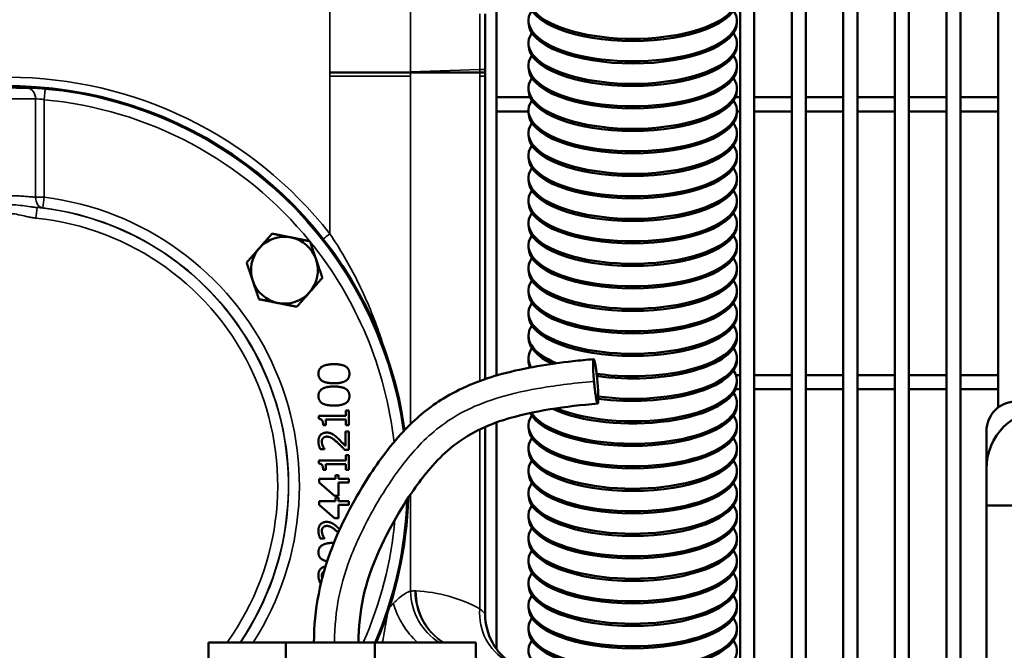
# Model space of a CAD drawing. Header units: inches. Extents: x 1 to 237, y 4 to 150.
# Tile 58 of 209: x 73.2 to 81.47, y 113.44 to 118.74. Entities that reach past the tile are written whole.
import ezdxf

# ---------------------------------------------------------------- set-up
doc = ezdxf.new("R2010")
doc.units = ezdxf.units.IN
doc.header["$LTSCALE"] = 7
doc.header["$MEASUREMENT"] = 0
for name, color, linetype, lineweight in [('Dimension (ANSI)', 7, 'Continuous', 25), ('Visible (ANSI)', 7, 'Continuous', 50), ('Visible Narrow (ANSI)', 7, 'Continuous', 35)]:
    doc.layers.add(name, color=color, linetype=linetype, lineweight=lineweight)
doc.styles.add('Dimension Text', font='tahoma.ttf')
doc.dimstyles.new('Dual Dimension', dxfattribs={"dimscale": 7, "dimtxt": 0.12, "dimasz": 0.098425, "dimexe": 0.125, "dimexo": 0.0625, "dimgap": 0.031496, "dimtad": 0, "dimtih": 1, "dimtoh": 1, "dimrnd": 1e-08, "dimzin": 4, "dimdsep": 46, "dimtxsty": 'Dimension Text', "dimcen": 0.09, "dimdle": 0.393701, "dimclrd": 256, "dimclre": 256, "dimclrt": 256, "dimadec": 0, "dimazin": 1, "dimtfac": 1, "dimtofl": 0, "dimtmove": 0, "dimatfit": 3, "dimfxl": 1, "dimtolj": 1, "dimtzin": 4, "dimlwd": -1, "dimlwe": -1, "dimarcsym": 0})

# ---------------------------------------------------------------- blocks, each defined once
blk = doc.blocks.new('*D10')
at = {"layer": 'Defpoints', "color": 0, "transparency": 16777216}
for p in [(19.813, 137.6545), (19.813, 124.9773), (98.3148, 114.6545)]:
    blk.add_point(p, dxfattribs=at)
at = {"layer": 'Dimension (ANSI)', "transparency": 16777216}
for p, q in [((19.813, 125.4148), (19.813, 138.5295)), ((98.3148, 115.092), (98.3148, 138.5295)), ((20.502, 137.6545), (54.8733, 137.6545)), ((97.6258, 137.6545), (63.2545, 137.6545))]:
    blk.add_line(p, q, dxfattribs=at)
for points in [[(20.502, 137.7693), (20.502, 137.5396), (19.813, 137.6545)], [(97.6258, 137.7693), (97.6258, 137.5396), (98.3148, 137.6545)]]:
    blk.add_solid(points, dxfattribs=at)
at = {"layer": 'Dimension (ANSI)', "transparency": 16777216, "insert": (59.0639, 137.6545), "char_height": 0.84, "attachment_point": 5, "style": 'Dimension Text'}
blk.add_mtext('\\A1;{\\H3.0x;(}\\S78.50^ 1993.9 mm;{\\H3.0x;)}', dxfattribs=at)

msp = doc.modelspace()

# ---------------------------------------------------------------- linework, layer by layer
at = {"layer": 'Visible (ANSI)'}
for p, q in [((77.1997, 125.0363), (77.1997, 115.7473)), ((79.2469, 125.0363), (79.2469, 109.1545)), ((79.365, 125.0363), (79.365, 109.1545)), ((79.68, 125.0363), (79.68, 109.1545)), ((79.7981, 125.0363), (79.7981, 109.1545)), ((80.1131, 109.1545), (80.1131, 125.0363)), ((80.2312, 109.1545), (80.2312, 125.0363)), ((80.5461, 109.1545), (80.5461, 125.0363)), ((80.6643, 109.1545), (80.6643, 125.0363)), ((80.9792, 109.1545), (80.9792, 125.0363)), ((81.0973, 109.1545), (81.0973, 125.0363)), ((81.4123, 115.4775), (81.4123, 125.0363)), ((77.1052, 118.3203), (77.1052, 118.7865)), ((77.4695, 118.7298), (77.4695, 118.7114)), ((79.2195, 118.7298), (79.2195, 118.7114)), ((77.4695, 118.5407), (77.4695, 118.5223)), ((79.2195, 118.5407), (79.2195, 118.5223)), ((77.4695, 118.3517), (77.4695, 118.3333)), ((79.2195, 118.3517), (79.2195, 118.3333)), ((76.3333, 118.2945), (75.8013, 118.2945)), ((76.4799, 118.2945), (76.3333, 118.2945)), ((76.5428, 118.2945), (76.4799, 118.2945)), ((76.5428, 118.2945), (77.06, 118.2945)), ((77.1052, 118.2945), (77.06, 118.2945)), ((77.1052, 118.2635), (77.1052, 118.2945)), ((77.1052, 118.2635), (77.1052, 115.7173)), ((77.4695, 118.1626), (77.4695, 118.1442)), ((79.2195, 118.1626), (79.2195, 118.1442)), ((77.1997, 118.0856), (77.4825, 118.0856)), ((79.2065, 118.0856), (79.2469, 118.0856)), ((79.365, 118.0856), (79.68, 118.0856)), ((79.7981, 118.0856), (80.1131, 118.0856)), ((80.2312, 118.0856), (80.5461, 118.0856)), ((80.6643, 118.0856), (80.9792, 118.0856)), ((81.0973, 118.0856), (81.4123, 118.0856)), ((77.1997, 117.9674), (77.4695, 117.9674)), ((77.4695, 117.9736), (77.4695, 117.9552)), ((79.2195, 117.9736), (79.2195, 117.9552)), ((79.2195, 117.9674), (79.2469, 117.9674)), ((79.365, 117.9674), (79.68, 117.9674)), ((79.7981, 117.9674), (80.1131, 117.9674)), ((80.2312, 117.9674), (80.5461, 117.9674)), ((80.6643, 117.9674), (80.9792, 117.9674)), ((81.0973, 117.9674), (81.4123, 117.9674)), ((77.4695, 117.7846), (77.4695, 117.7661)), ((79.2195, 117.7846), (79.2195, 117.7661)), ((77.4695, 117.5955), (77.4695, 117.5771)), ((79.2195, 117.5955), (79.2195, 117.5771)), ((77.4695, 117.4065), (77.4695, 117.3881)), ((79.2195, 117.4065), (79.2195, 117.3881)), ((77.4695, 117.2174), (77.4695, 117.199)), ((79.2195, 117.2174), (79.2195, 117.199)), ((77.4695, 117.0284), (77.4695, 117.01)), ((79.2195, 117.0284), (79.2195, 117.01)), ((77.4695, 116.8393), (77.4695, 116.8209)), ((79.2195, 116.8393), (79.2195, 116.8209)), ((77.4695, 116.6503), (77.4695, 116.6319)), ((79.2195, 116.6503), (79.2195, 116.6319)), ((77.4695, 116.4613), (77.4695, 116.4428)), ((79.2195, 116.4613), (79.2195, 116.4428)), ((77.4695, 116.2722), (77.4695, 116.2538)), ((79.2195, 116.2722), (79.2195, 116.2538)), ((77.4695, 116.0832), (77.4695, 116.0648)), ((79.2195, 116.0832), (79.2195, 116.0648)), ((77.4695, 115.8941), (77.4695, 115.8757)), ((79.2195, 115.8941), (79.2195, 115.8757)), ((77.1997, 115.7509), (77.212, 115.7509)), ((79.2116, 115.7509), (79.2469, 115.7509)), ((79.2195, 115.7051), (79.2195, 115.6867)), ((79.365, 115.7509), (79.68, 115.7509)), ((79.7981, 115.7509), (80.1131, 115.7509)), ((80.2312, 115.7509), (80.5461, 115.7509)), ((80.6643, 115.7509), (80.9792, 115.7509)), ((81.0973, 115.7509), (81.4123, 115.7509)), ((79.2086, 115.6328), (79.2469, 115.6328)), ((79.365, 115.6328), (79.68, 115.6328)), ((79.7981, 115.6328), (80.1131, 115.6328)), ((80.2312, 115.6328), (80.5461, 115.6328)), ((80.6643, 115.6328), (80.9792, 115.6328)), ((81.0973, 115.6328), (81.4123, 115.6328)), ((79.2195, 115.516), (79.2195, 115.4976)), ((75.9349, 115.4535), (75.9349, 115.4091)), ((75.9605, 115.4535), (75.9349, 115.4535)), ((75.9605, 115.3315), (75.9605, 115.4535)), ((75.7097, 115.4091), (75.7097, 115.3832)), ((75.9349, 115.4091), (75.7097, 115.4091)), ((75.7674, 115.3769), (75.9349, 115.3769)), ((75.7674, 115.3315), (75.7674, 115.3769)), ((75.9349, 115.3769), (75.9349, 115.3315)), ((77.1997, 115.3532), (77.1997, 113.4511)), ((75.7445, 115.3315), (75.7674, 115.3315)), ((75.9315, 115.2785), (75.9315, 115.1557)), ((75.9605, 115.2785), (75.9315, 115.2785)), ((75.9349, 115.3315), (75.9605, 115.3315)), ((75.9605, 115.1243), (75.9605, 115.2785)), ((77.1052, 115.3159), (77.1052, 113.7434)), ((77.4695, 115.327), (77.4695, 115.3086)), ((79.2195, 115.327), (79.2195, 115.3086)), ((81.3148, 114.9645), (81.3148, 115.2795)), ((75.7202, 115.1296), (75.7558, 115.1296)), ((75.7558, 115.1296), (75.7558, 115.1314)), ((75.925, 115.1243), (75.9605, 115.1243)), ((77.4695, 115.138), (77.4695, 115.1195)), ((79.2195, 115.138), (79.2195, 115.1195)), ((75.7097, 115.0339), (75.7097, 115.008)), ((75.9349, 115.0339), (75.7097, 115.0339)), ((75.9349, 115.0783), (75.9349, 115.0339)), ((75.9605, 115.0783), (75.9349, 115.0783)), ((75.9605, 114.9563), (75.9605, 115.0783)), ((75.7445, 114.9563), (75.7674, 114.9563)), ((75.7674, 115.0017), (75.9349, 115.0017)), ((75.7674, 114.9563), (75.7674, 115.0017)), ((75.9349, 115.0017), (75.9349, 114.9563)), ((75.9349, 114.9563), (75.9605, 114.9563)), ((77.4695, 114.9489), (77.4695, 114.9305)), ((79.2195, 114.9489), (79.2195, 114.9305)), ((81.3148, 114.6545), (81.3148, 114.9645)), ((75.7105, 114.8802), (75.7105, 114.8494)), ((75.8476, 114.8802), (75.7105, 114.8802)), ((75.7105, 114.8494), (75.8393, 114.7375)), ((75.8476, 114.9099), (75.8476, 114.8802)), ((75.8746, 114.9099), (75.8476, 114.9099)), ((75.8746, 114.8802), (75.8746, 114.9099)), ((75.9605, 114.8802), (75.8746, 114.8802)), ((75.8746, 114.848), (75.9605, 114.848)), ((75.8746, 114.7375), (75.8746, 114.848)), ((75.9605, 114.848), (75.9605, 114.8802)), ((75.7105, 114.6926), (75.7105, 114.6618)), ((75.8476, 114.6926), (75.7105, 114.6926)), ((75.8393, 114.7375), (75.8746, 114.7375)), ((75.8476, 114.7223), (75.8476, 114.6926)), ((75.8746, 114.7223), (75.8476, 114.7223)), ((75.8746, 114.6926), (75.8746, 114.7223)), ((75.9605, 114.6926), (75.8746, 114.6926)), ((75.9605, 114.6603), (75.9605, 114.6926)), ((77.4695, 114.7599), (77.4695, 114.7415)), ((79.2195, 114.7599), (79.2195, 114.7415)), ((75.7105, 114.6618), (75.8393, 114.5499)), ((75.8746, 114.6603), (75.9605, 114.6603)), ((75.8746, 114.5499), (75.8746, 114.6603)), ((98.3148, 114.6545), (81.3148, 114.6545)), ((81.3148, 114.6545), (81.3148, 98.6545)), ((75.8393, 114.5499), (75.8746, 114.5499)), ((77.4695, 114.5708), (77.4695, 114.5524)), ((79.2195, 114.5708), (79.2195, 114.5524)), ((75.7202, 114.3791), (75.7558, 114.3791)), ((75.7558, 114.3791), (75.7558, 114.381)), ((77.4695, 114.3818), (77.4695, 114.3634)), ((79.2195, 114.3818), (79.2195, 114.3634)), ((77.4695, 114.1927), (77.4695, 114.1743)), ((79.2195, 114.1927), (79.2195, 114.1743)), ((75.7202, 114.0039), (75.7252, 114.0039)), ((77.4695, 114.0037), (77.4695, 113.9853)), ((79.2195, 114.0037), (79.2195, 113.9853)), ((76.7666, 113.9021), (76.7666, 113.9021)), ((77.4695, 113.8147), (77.4695, 113.7963)), ((79.2195, 113.8147), (79.2195, 113.7963)), ((77.0816, 113.7677), (77.0816, 113.7676)), ((77.4695, 113.6256), (77.4695, 113.6072)), ((79.2195, 113.6256), (79.2195, 113.6072)), ((76.6485, 113.5974), (76.6485, 113.5974)), ((76.6485, 113.592), (76.6485, 113.592)), ((74.7823, 113.2545), (74.7823, 113.5045)), ((74.7823, 113.5045), (75.4324, 113.5045)), ((75.4324, 113.5045), (75.4324, 113.2725)), ((75.4324, 113.5045), (76.1802, 113.5045)), ((76.1802, 113.5045), (76.1802, 113.2725)), ((76.1802, 113.5045), (77.0259, 113.5045)), ((77.0259, 113.2545), (77.0259, 113.5045))]:
    msp.add_line(p, q, dxfattribs=at)
for centre, radius, start, end in [((76.9852, 118.3203), 0.12, 347.54406, 0), ((73.1052, 114.8235), 3.3558, 7.9595, 301.43166), ((75.4202, 116.6325), 0.281, 78.66538, 138.66538), ((75.4202, 116.6325), 0.281, 18.66538, 78.66538), ((75.4202, 116.6325), 0.281, 138.66538, 198.66538), ((75.4202, 116.6325), 0.281, 318.66538, 18.66538), ((75.4202, 116.6325), 0.281, 198.66538, 258.66538), ((75.4202, 116.6325), 0.281, 258.66538, 318.66538), ((81.5648, 115.2795), 0.25, 90, 180), ((81.8148, 114.9645), 0.5, 90, 180), ((73.1052, 114.8235), 3.3558, 336.85572, 358.21611), ((77.6052, 113.7434), 0.5, 180, 237.47383)]:
    msp.add_arc(centre, radius, start, end, dxfattribs=at)
for centre, major_axis, start_param, end_param in [((78.3445, 118.9188), (0.875, 0), 2.889384, 6.535394), ((78.3445, 118.9004), (0.875, 0), 3.141593, 6.283185), ((78.3445, 118.7298), (0.875, 0), 2.889384, 6.535394), ((78.3445, 118.7114), (0.875, 0), 3.141593, 6.283185), ((78.3445, 118.5407), (0.875, 0), 2.889384, 6.535394), ((78.3445, 118.5223), (0.875, 0), 3.141593, 6.283185), ((78.3445, 118.3517), (0.875, 0), 2.889384, 6.535394), ((78.3445, 118.3333), (0.875, 0), 3.141593, 6.283185), ((78.3445, 118.1626), (0.875, 0), 2.889384, 6.535394), ((78.3445, 118.1442), (0.875, 0), 3.141593, 6.283185), ((78.3445, 117.9736), (0.875, 0), 2.889384, 6.535394), ((78.3445, 117.9552), (0.875, 0), 3.141593, 6.283185), ((78.3445, 117.7846), (0.875, 0), 2.889384, 6.535394), ((78.3445, 117.7661), (0.875, 0), 3.141593, 6.283185), ((78.3445, 117.5955), (0.875, 0), 2.889384, 6.535394), ((78.3445, 117.5771), (0.875, 0), 3.141593, 6.283185), ((78.3445, 117.4065), (0.875, 0), 2.889384, 6.535394), ((78.3445, 117.3881), (0.875, 0), 3.141593, 6.283185), ((78.3445, 117.2174), (0.875, 0), 2.889384, 6.535394), ((78.3445, 117.199), (0.875, 0), 3.141593, 6.283185), ((78.3445, 117.0284), (0.875, 0), 2.889384, 6.535394), ((78.3445, 117.01), (0.875, 0), 3.141593, 6.283185), ((78.3445, 116.8393), (0.875, 0), 2.889384, 6.535394), ((78.3445, 116.8209), (0.875, 0), 3.141593, 6.283185), ((78.3445, 116.6503), (0.875, 0), 2.889384, 6.535394), ((78.3445, 116.6319), (0.875, 0), 3.141593, 6.283185), ((78.3445, 116.4613), (0.875, 0), 2.889384, 6.535394), ((78.3445, 116.4428), (0.875, 0), 3.141593, 6.283185), ((78.3445, 116.2722), (0.875, 0), 2.889384, 6.535394), ((78.3445, 116.2538), (0.875, 0), 3.141593, 6.283185), ((78.3445, 116.0832), (-0.875, 0), 6.030977, 7.032712), ((78.3445, 116.0832), (0.875, 0), 4.3587, 6.535394), ((78.3445, 116.0648), (-0.875, 0), 0, 0.69509), ((78.3445, 116.0648), (0.875, 0), 4.361263, 6.283185), ((78.3445, 115.8941), (-0.875, 0), 6.030977, 6.513178), ((78.3445, 115.8941), (0.875, 0), 4.375892, 6.535394), ((78.3445, 115.8757), (-0.875, 0), 0, 0.179987), ((78.3445, 115.8757), (0.875, 0), 4.376066, 6.283185), ((78.3445, 115.7051), (0.875, 0), 3.890347, 6.535394), ((78.3445, 115.6867), (0.875, 0), 3.836865, 6.283185), ((78.3445, 115.516), (0.875, 0), 3.380583, 6.535394), ((78.3445, 115.4976), (0.875, 0), 3.331348, 6.283185), ((78.3445, 115.327), (0.875, 0), 2.889384, 6.535394), ((78.3445, 115.3086), (0.875, 0), 3.141593, 6.283185), ((78.3445, 115.138), (0.875, 0), 2.889384, 6.535394), ((78.3445, 115.1195), (0.875, 0), 3.141593, 6.283185), ((78.3445, 114.9489), (0.875, 0), 2.889384, 6.535394), ((78.3445, 114.9305), (0.875, 0), 3.141593, 6.283185), ((78.3445, 114.7599), (0.875, 0), 2.889384, 6.535394), ((78.3445, 114.7415), (0.875, 0), 3.141593, 6.283185), ((78.3445, 114.5708), (0.875, 0), 2.889384, 6.535394), ((78.3445, 114.5524), (0.875, 0), 3.141593, 6.283185), ((78.3445, 114.3818), (0.875, 0), 2.889384, 6.535394), ((78.3445, 114.3634), (0.875, 0), 3.141593, 6.283185), ((78.3445, 114.1927), (0.875, 0), 2.889384, 6.535394), ((78.3445, 114.1743), (0.875, 0), 3.141593, 6.283185), ((78.3445, 114.0037), (0.875, 0), 2.889384, 6.535394), ((78.3445, 113.9853), (0.875, 0), 3.141593, 6.283185), ((78.3445, 113.8147), (0.875, 0), 2.889384, 6.535394), ((78.3445, 113.7963), (0.875, 0), 3.141593, 6.283185), ((78.3445, 113.6256), (0.875, 0), 2.889384, 6.535394), ((78.3445, 113.6072), (0.875, 0), 3.141593, 6.283185), ((78.3445, 113.4366), (0.875, 0), 2.889384, 6.535394)]:
    msp.add_ellipse(centre, major_axis=major_axis, ratio=0.390731, start_param=start_param, end_param=end_param, dxfattribs=at)
for points in [[(75.2092, 116.818), (75.2589, 116.8746), (75.3164, 116.9399)], [(75.3164, 116.9399), (75.4016, 116.9228), (75.4754, 116.908)], [(75.4754, 116.908), (75.5492, 116.8932), (75.6345, 116.8761)], [(75.6345, 116.8761), (75.6623, 116.7937), (75.6864, 116.7224)], [(75.1021, 116.6962), (75.1595, 116.7615), (75.2092, 116.818)], [(75.154, 116.5425), (75.1299, 116.6139), (75.1021, 116.6962)], [(75.6864, 116.7224), (75.7105, 116.6511), (75.7383, 116.5687)], [(75.2059, 116.3888), (75.1781, 116.4712), (75.154, 116.5425)], [(75.7383, 116.5687), (75.6809, 116.5034), (75.6312, 116.4469)], [(75.6312, 116.4469), (75.5815, 116.3903), (75.524, 116.3251)], [(75.365, 116.3569), (75.2911, 116.3717), (75.2059, 116.3888)], [(75.524, 116.3251), (75.4388, 116.3421), (75.365, 116.3569)]]:
    msp.add_rational_spline(points, [1, 1.0379548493, 1], degree=2, dxfattribs=at)
for points, degree, knots in [([(75.6677, 113.5045), (75.6677, 113.7774), (75.7226, 114.0546), (75.9067, 114.5217), (76.0158, 114.726), (76.2349, 115.0612), (76.3394, 115.1993), (76.5552, 115.4158), (76.6623, 115.5006), (76.924, 115.6549), (77.0851, 115.7168), (77.4428, 115.8138), (77.6427, 115.8449), (77.9006, 115.8743), (77.9588, 115.8801), (78.0171, 115.8854)], 3, [0, 0, 0, 0, 2.079944, 2.079944, 3.827175, 3.827175, 5.133907, 5.133907, 6.159254, 6.159254, 7.453145, 7.453145, 8.989534, 8.989534, 9.436433, 9.436433, 9.436433, 9.436433]), ([(78.0197, 115.6986), (78.0199, 115.6965), (78.0201, 115.6944), (78.0203, 115.6923), (78.0221, 115.6729), (78.0241, 115.6537), (78.0262, 115.6354), (78.0267, 115.6315), (78.0271, 115.6277), (78.0276, 115.6238), (78.0278, 115.6221), (78.028, 115.6204), (78.0283, 115.6187), (78.0283, 115.6183), (78.0283, 115.618), (78.0284, 115.6176), (78.0307, 115.599), (78.033, 115.5831), (78.0352, 115.5699), (78.0355, 115.5678), (78.0358, 115.5658), (78.0361, 115.5639), (78.0364, 115.5625), (78.0366, 115.5611), (78.0368, 115.5598), (78.0373, 115.5572), (78.0377, 115.5548), (78.0381, 115.5526), (78.0407, 115.5388), (78.0426, 115.5306), (78.044, 115.5256), (78.0441, 115.5253), (78.0442, 115.525), (78.0443, 115.5247), (78.0443, 115.5245), (78.0444, 115.5243), (78.0444, 115.5241), (78.0454, 115.5209), (78.0462, 115.5184), (78.047, 115.5166), (78.0484, 115.5133), (78.0496, 115.5119), (78.0505, 115.5119), (78.0507, 115.5119), (78.0508, 115.5119), (78.0509, 115.5119), (78.0516, 115.5122), (78.0523, 115.5132), (78.0529, 115.5152), (78.053, 115.5156), (78.0532, 115.516), (78.0533, 115.5165), (78.0538, 115.5186), (78.0542, 115.5213), (78.0546, 115.5247), (78.0548, 115.5267), (78.0549, 115.5288), (78.0551, 115.5312), (78.0556, 115.5398), (78.0558, 115.551), (78.0557, 115.5645), (78.0557, 115.5668), (78.0556, 115.5691), (78.0556, 115.5716), (78.0553, 115.5853), (78.0547, 115.6008), (78.0538, 115.6176), (78.0536, 115.6216), (78.0534, 115.6257), (78.0531, 115.6299), (78.0518, 115.6517), (78.0501, 115.6752), (78.048, 115.6986), (78.0461, 115.7197), (78.0439, 115.7407), (78.0416, 115.7605), (78.0414, 115.7625), (78.0412, 115.7644), (78.041, 115.7663), (78.0408, 115.7678), (78.0406, 115.7694), (78.0404, 115.7709), (78.04, 115.7739), (78.0397, 115.7769), (78.0393, 115.7797), (78.0384, 115.7874), (78.0374, 115.7943), (78.0366, 115.8006), (78.0356, 115.8073), (78.0348, 115.8132), (78.034, 115.8183), (78.0334, 115.8221), (78.0329, 115.8255), (78.0324, 115.8285), (78.0323, 115.8291), (78.0322, 115.8297), (78.0321, 115.8303), (78.0312, 115.8356), (78.0304, 115.8404), (78.0296, 115.8446), (78.0271, 115.8584), (78.0251, 115.8665), (78.0236, 115.8722), (78.0226, 115.8757), (78.0216, 115.8786), (78.0207, 115.8807), (78.0196, 115.8834), (78.0186, 115.8849), (78.0176, 115.8853), (78.0165, 115.8858), (78.0154, 115.8846), (78.0144, 115.8807), (78.014, 115.8787), (78.0135, 115.876), (78.0132, 115.8725), (78.0131, 115.8723), (78.0131, 115.872), (78.0131, 115.8718), (78.0127, 115.8679), (78.0123, 115.8621), (78.0121, 115.8533), (78.0121, 115.8507), (78.012, 115.8478), (78.012, 115.8447), (78.0119, 115.8296), (78.0124, 115.8078), (78.0139, 115.7797), (78.0151, 115.7564), (78.017, 115.7302), (78.0193, 115.704), (78.0194, 115.7022), (78.0196, 115.7004), (78.0197, 115.6986)], 3, [0, 0, 0, 0, 0.016152, 0.016152, 0.016152, 0.16438, 0.16438, 0.16438, 0.196212, 0.196212, 0.196212, 0.21078, 0.21078, 0.21078, 0.213789, 0.213789, 0.213789, 0.373096, 0.373096, 0.373096, 0.397602, 0.397602, 0.397602, 0.416037, 0.416037, 0.416037, 0.450753, 0.450753, 0.450753, 0.665202, 0.665202, 0.665202, 0.677573, 0.677573, 0.677573, 0.687132, 0.687132, 0.687132, 0.838823, 0.838823, 0.838823, 1.107967, 1.107967, 1.107967, 1.138792, 1.138792, 1.138792, 1.358113, 1.358113, 1.358113, 1.40563, 1.40563, 1.40563, 1.601945, 1.601945, 1.601945, 1.713464, 1.713464, 1.713464, 2.120982, 2.120982, 2.120982, 2.190887, 2.190887, 2.190887, 2.584179, 2.584179, 2.584179, 2.678134, 2.678134, 2.678134, 3.171551, 3.171551, 3.171551, 3.613647, 3.613647, 3.613647, 3.656393, 3.656393, 3.656393, 3.691735, 3.691735, 3.691735, 3.761013, 3.761013, 3.761013, 3.950196, 3.950196, 3.950196, 4.151292, 4.151292, 4.151292, 4.299418, 4.299418, 4.299418, 4.328362, 4.328362, 4.328362, 4.597064, 4.597064, 4.597064, 5.465198, 5.465198, 5.465198, 6.009918, 6.009918, 6.009918, 6.684361, 6.684361, 6.684361, 7.533001, 7.533001, 7.533001, 7.968681, 7.968681, 7.968681, 7.997622, 7.997622, 7.997622, 8.456802, 8.456802, 8.456802, 8.592605, 8.592605, 8.592605, 9.240999, 9.240999, 9.240999, 9.775994, 9.775994, 9.775994, 9.812712, 9.812712, 9.812712, 9.812712]), ([(78.0507, 115.5119), (77.7837, 115.4879), (77.514, 115.4548), (77.1736, 115.346), (77.0898, 115.3127), (76.8723, 115.1955), (76.7489, 115.0889), (76.5574, 114.8663), (76.4792, 114.754), (76.2642, 114.4043), (76.141, 114.1498), (76.0545, 113.7581), (76.0427, 113.6308), (76.0427, 113.5045)], 3, [0, 0, 0, 0, 2.048272, 2.048272, 2.731861, 2.731861, 3.936193, 3.936193, 4.972911, 4.972911, 7.06743, 7.06743, 8.029979, 8.029979, 8.029979, 8.029979]), ([(75.7054, 114.2621), (75.7054, 114.2211), (75.7527, 114.1916), (75.7782, 114.1867)], 2, [-2, -2, -2, -1, -0.489173, -0.489173, -0.489173]), ([(75.7636, 114.142), (75.7392, 114.1392), (75.7052, 114.103), (75.7052, 114.068)], 2, [-1.832054, -1.832054, -1.832054, -1, 0, 0, 0])]:
    msp.add_open_spline(points, degree=degree, knots=knots, dxfattribs=at)
for points in [[(75.8355, 115.8427), (75.7702, 115.8427), (75.7054, 115.804), (75.7054, 115.7629)], [(75.9657, 115.7629), (75.9657, 115.8036), (75.9027, 115.8427), (75.8355, 115.8427)], [(75.7054, 115.7629), (75.7054, 115.7219), (75.768, 115.6828), (75.8357, 115.6828)], [(75.8357, 115.6828), (75.9015, 115.6828), (75.9657, 115.7215), (75.9657, 115.7629)], [(75.8355, 115.6551), (75.7702, 115.6551), (75.7054, 115.6164), (75.7054, 115.5753)], [(75.9657, 115.5753), (75.9657, 115.616), (75.9027, 115.6551), (75.8355, 115.6551)], [(75.7054, 115.5753), (75.7054, 115.5343), (75.768, 115.4952), (75.8357, 115.4952)], [(75.8357, 115.4952), (75.9015, 115.4952), (75.9657, 115.5339), (75.9657, 115.5753)], [(75.7097, 115.3832), (75.7299, 115.3816), (75.7445, 115.3573), (75.7445, 115.3315)], [(75.7739, 115.2681), (75.7423, 115.2681), (75.7052, 115.2286), (75.7052, 115.1936)], [(75.8239, 115.2552), (75.8134, 115.2612), (75.7887, 115.2681), (75.7739, 115.2681)], [(75.7052, 115.1936), (75.7052, 115.177), (75.7151, 115.1399), (75.7202, 115.1296)], [(75.7342, 115.1911), (75.7342, 115.2005), (75.7392, 115.2159), (75.7443, 115.2217)], [(75.7421, 115.1557), (75.7386, 115.164), (75.7342, 115.1822), (75.7342, 115.1911)], [(75.7443, 115.2217), (75.7494, 115.2276), (75.7652, 115.2341), (75.7757, 115.2341)], [(75.7757, 115.2341), (75.7958, 115.2341), (75.8334, 115.2132), (75.8648, 115.1847)], [(75.8667, 115.2217), (75.8563, 115.2315), (75.8349, 115.2491), (75.8239, 115.2552)], [(75.8648, 115.1847), (75.8804, 115.1705), (75.9094, 115.1409), (75.925, 115.1243)], [(75.9315, 115.1557), (75.9208, 115.1672), (75.8839, 115.2059), (75.8667, 115.2217)], [(75.7558, 115.1314), (75.753, 115.1354), (75.7449, 115.1486), (75.7421, 115.1557)], [(75.7097, 115.008), (75.7299, 115.0064), (75.7445, 114.9821), (75.7445, 114.9563)], [(75.7739, 114.5177), (75.7423, 114.5177), (75.7052, 114.4782), (75.7052, 114.4432)], [(75.8239, 114.5048), (75.8134, 114.5108), (75.7887, 114.5177), (75.7739, 114.5177)], [(75.7052, 114.4432), (75.7052, 114.4266), (75.7151, 114.3895), (75.7202, 114.3791)], [(75.7342, 114.4407), (75.7342, 114.4501), (75.7392, 114.4655), (75.7443, 114.4713)], [(75.7421, 114.4053), (75.7386, 114.4136), (75.7342, 114.4318), (75.7342, 114.4407)], [(75.7443, 114.4713), (75.7494, 114.4772), (75.7652, 114.4837), (75.7757, 114.4837)], [(75.7757, 114.4837), (75.7958, 114.4837), (75.8334, 114.4628), (75.8648, 114.4343)], [(75.8667, 114.4713), (75.8563, 114.4811), (75.8349, 114.4987), (75.8239, 114.5048)], [(75.8648, 114.4343), (75.8687, 114.4308), (75.8724, 114.4273)], [(75.8846, 114.4543), (75.8755, 114.4633), (75.8667, 114.4713)], [(75.7558, 114.381), (75.753, 114.385), (75.7449, 114.3982), (75.7421, 114.4053)], [(75.8355, 114.3419), (75.7702, 114.3419), (75.7054, 114.3032), (75.7054, 114.2621)], [(75.8361, 114.3419), (75.8358, 114.3419), (75.8355, 114.3419)], [(75.7443, 114.0961), (75.7474, 114.0997), (75.7516, 114.1024)], [(75.7052, 114.068), (75.7052, 114.0514), (75.7151, 114.0143), (75.7202, 114.0039)], [(75.7342, 114.0655), (75.7342, 114.0749), (75.7392, 114.0903), (75.7443, 114.0961)], [(75.7363, 114.0477), (75.7342, 114.0567), (75.7342, 114.0655)]]:
    msp.add_open_spline(points, degree=2, dxfattribs=at)
at = {"layer": 'Visible Narrow (ANSI)'}
for p, q in [((75.8013, 118.83), (75.8013, 118.2945)), ((76.4799, 118.2988), (76.4799, 118.8082)), ((77.06, 118.788), (77.06, 118.319)), ((77.06, 118.319), (76.4799, 118.2988)), ((77.06, 118.319), (77.1052, 118.3203)), ((75.8011, 118.2635), (75.8011, 118.2945)), ((75.8011, 118.2945), (75.8013, 118.2945)), ((76.4797, 118.2635), (75.8011, 118.2635)), ((75.8011, 118.2635), (75.8011, 116.9387)), ((76.3333, 118.2945), (76.4799, 118.2988)), ((76.4797, 118.2635), (76.4797, 118.2945)), ((76.4797, 115.3398), (76.4797, 118.2635)), ((77.06, 118.2635), (77.06, 118.2945)), ((77.1052, 118.2635), (77.06, 118.2635)), ((77.06, 118.2635), (77.06, 115.7012)), ((73.4027, 118.0655), (73.4109, 118.155)), ((73.3303, 118.073), (73.3303, 117.2452)), ((73.4027, 117.2452), (73.4027, 118.0655)), ((73.4027, 117.2452), (73.3303, 117.2452)), ((73.4027, 117.2452), (73.3917, 117.1559)), ((73.3331, 117.07), (73.3422, 117.1595)), ((77.06, 115.2952), (77.06, 113.7879)), ((76.4797, 113.9356), (76.4797, 114.7495))]:
    msp.add_line(p, q, dxfattribs=at)
for centre, radius, start, end in [((73.101, 114.8235), 3.43, 38.07477, 89.93004), ((73.1052, 114.8235), 3.3456, 7.81898, 84.7572), ((73.1052, 114.8235), 3.2556, 39.09819, 84.7572), ((73.1052, 114.8235), 2.4399, 327.27645, 82.9968), ((73.1052, 114.8235), 2.348, 325.82332, 84.20732), ((73.1052, 114.8235), 2.35, 325.85585, 82.9968), ((73.1052, 114.8235), 2.2581, 95.7937, 317.96197), ((73.1052, 114.8235), 2.2581, 324.25898, 84.2063), ((73.1052, 114.8235), 3.2556, 6.44511, 38.97749), ((73.1052, 114.8235), 3.3456, 336.78076, 357.9274), ((73.1052, 114.8235), 3.2556, 336.09993, 354.96261), ((76.4632, 112.6895), 1.25, 61.48575, 87.19529)]:
    msp.add_arc(centre, radius, start, end, dxfattribs=at)
for centre, major_axis, ratio, start_param, end_param in [((76.9472, 118.319), (0.0042, -0.1199), 0.939626, 1.331893, 1.537996), ((76.3671, 118.2988), (0.0042, -0.1199), 0.939626, 1.502152, 1.537996), ((73.258, 118.073), (0, 0.09), 0.804026, 4.712179, 6.224457), ((73.4027, 117.2452), (-0.0068, -0.0897), 0.803222, 4.77277, 6.224564), ((75.8053, 116.9387), (0.0945, 0.074), 0.02153, 1.598273, 2.237153), ((76.9876, 113.9382), (-0.0025, -0.5), 0.939691, 4.717047, 5.767049), ((76.517, 112.6499), (0, 1.2883), 0.34202, 6.266389, 6.281447), ((76.9943, 113.938), (-0.0245, -0.4994), 0.939561, 4.758386, 5.807908), ((76.9496, 113.9356), (0.0762, -0.4942), 0.93839, 4.568769, 5.611071), ((76.7092, 113.8339), (-0.2634, 0.425), 0.691077, 1.166058, 1.959232), ((77.5298, 113.7879), (-0.2387, -0.4393), 0.923879, 5.177574, 6.270332), ((76.7092, 113.8339), (0.2634, -0.425), 0.691077, 4.694995, 4.838411)]:
    msp.add_ellipse(centre, major_axis=major_axis, ratio=ratio, start_param=start_param, end_param=end_param, dxfattribs=at)
for points, knots in [([(73.2622, 118.1628), (73.2415, 118.1628), (73.1991, 118.1634), (73.1399, 118.1638), (73.1139, 118.1638), (73.1052, 118.1638)], [0, 0, 0, 0, 0.2575735, 0.3863603, 0.450744, 0.450744, 0.450744, 0.450744]), ([(72.8801, 118.073), (72.89, 118.073), (72.9012, 118.073), (72.9256, 118.0731), (72.9388, 118.0732), (72.9666, 118.0734), (72.9811, 118.0735), (73.0116, 118.0736), (73.0277, 118.0737), (73.0607, 118.0738), (73.0775, 118.0738), (73.1104, 118.0739), (73.1265, 118.0739), (73.159, 118.0738), (73.1754, 118.0737), (73.1991, 118.0736), (73.2068, 118.0736), (73.2301, 118.0735), (73.2453, 118.0734), (73.2739, 118.0732), (73.2873, 118.0731), (73.3108, 118.073), (73.3211, 118.073), (73.3303, 118.073)], [-0.9015074, -0.9015074, -0.9015074, -0.9015074, -0.814975, -0.814975, -0.7283886, -0.7283886, -0.6439339, -0.6439339, -0.5566978, -0.5566978, -0.4694578, -0.4694578, -0.3863603, -0.3863603, -0.2999643, -0.2999643, -0.2575735, -0.2575735, -0.1689601, -0.1689601, -0.0803142, -0.0803142, 0, 0, 0, 0]), ([(73.3303, 117.2452), (73.32, 117.2462), (73.3084, 117.2474), (73.283, 117.2498), (73.2691, 117.251), (73.2417, 117.2531), (73.2283, 117.2541), (73.1991, 117.2558), (73.1833, 117.2566), (73.159, 117.2574), (73.1507, 117.2576), (73.1259, 117.2581), (73.1092, 117.2582), (73.0758, 117.2579), (73.0591, 117.2576), (73.0268, 117.2565), (73.0111, 117.2558), (72.9805, 117.254), (72.9655, 117.253), (72.9372, 117.2507), (72.9239, 117.2495), (72.9001, 117.2472), (72.8895, 117.2461), (72.8801, 117.2452)], [0, 0, 0, 0, 0.174924, 0.174924, 0.349875, 0.349875, 0.501998, 0.501998, 0.668871, 0.668871, 0.752997, 0.752997, 0.921217, 0.921217, 1.089578, 1.089578, 1.254995, 1.254995, 1.425711, 1.425711, 1.596447, 1.596447, 1.756993, 1.756993, 1.756993, 1.756993]), ([(73.3422, 117.1595), (73.3411, 117.1596), (73.3389, 117.1598), (73.3346, 117.1602), (73.3268, 117.1611), (73.3153, 117.1624), (73.3011, 117.1643), (73.2717, 117.1685), (73.2232, 117.1758), (73.1596, 117.1823), (73.1052, 117.1837), (73.0508, 117.1823), (72.9872, 117.1758), (72.9387, 117.1685), (72.9093, 117.1643), (72.8951, 117.1624), (72.8836, 117.1611), (72.8758, 117.1602), (72.8714, 117.1598), (72.8693, 117.1596), (72.8682, 117.1595)], [0.000175, 0.000175, 0.000175, 0.000175, 0.010505, 0.02101, 0.042021, 0.084042, 0.126063, 0.168084, 0.336167, 0.504251, 0.588292, 0.672334, 0.840418, 1.008501, 1.050522, 1.092543, 1.134564, 1.155574, 1.16608, 1.176503, 1.176503, 1.176503, 1.176503]), ([(72.8772, 117.07), (72.8786, 117.0701), (72.8814, 117.0704), (72.8868, 117.0711), (72.8964, 117.0723), (72.91, 117.0744), (72.9263, 117.0774), (72.9587, 117.0841), (73.0068, 117.0962), (73.0611, 117.1068), (73.1052, 117.1091), (73.1493, 117.1068), (73.2036, 117.0962), (73.2517, 117.0841), (73.2841, 117.0774), (73.3003, 117.0744), (73.314, 117.0723), (73.3235, 117.0711), (73.329, 117.0704), (73.3318, 117.0701), (73.3331, 117.07)], [-1.176585, -1.176585, -1.176585, -1.176585, -1.16608, -1.155574, -1.134564, -1.092543, -1.050522, -1.008501, -0.840418, -0.672334, -0.588292, -0.504251, -0.336167, -0.168084, -0.126063, -0.084042, -0.042021, -0.02101, -0.010505, 0, 0, 0, 0]), ([(76.2664, 115.9496), (76.2499, 116.0046), (76.1848, 116.2053), (76.0433, 116.5425), (75.8873, 116.811), (75.8011, 116.9387)], [-2.933375, -2.933375, -2.933375, -2.933375, -2.472235, -1.236117, 0, 0, 0, 0]), ([(75.8411, 113.5045), (75.8411, 113.6437), (75.8653, 113.8913), (75.9753, 114.2472), (76.1566, 114.6211), (76.3586, 114.9364), (76.5484, 115.1638), (76.7706, 115.3684), (77.0643, 115.53), (77.5267, 115.6421), (77.8378, 115.6823), (78.0197, 115.6986)], [1, 1, 1, 1, 1.285714, 1.571429, 1.857143, 2.142857, 2.285714, 2.428571, 2.714286, 2.857143, 3, 3, 3, 3]), ([(76.4797, 113.9356), (76.4655, 113.932), (76.4248, 113.9141), (76.3696, 113.8691), (76.3355, 113.8339)], [-1.232363, -1.232363, -1.232363, -1.232363, -0.704207, 0, 0, 0, 0]), ([(76.242, 113.5045), (76.2508, 113.5466), (76.2662, 113.6287), (76.2804, 113.7152), (76.2875, 113.7583)], [0.6154247, 0.6154247, 0.6154247, 0.6154247, 0.9591782, 1.2724115, 1.2724115, 1.2724115, 1.2724115])]:
    msp.add_open_spline(points, degree=3, knots=knots, dxfattribs=at)
for points in [[(73.4109, 118.155), (73.3535, 118.1603), (73.2965, 118.1628), (73.2622, 118.1628)], [(73.3303, 118.073), (73.347, 118.073), (73.3747, 118.0706), (73.4027, 118.0655)], [(73.3429, 117.1594), (73.3609, 117.1582), (73.3773, 117.157), (73.3917, 117.1559)], [(76.5178, 113.9382), (76.5051, 113.9382), (76.4924, 113.9376), (76.4797, 113.9356)], [(76.3355, 113.8339), (76.3239, 113.822), (76.312, 113.8093), (76.2998, 113.7959)], [(77.1052, 113.7434), (77.1052, 113.7434), (77.0895, 113.7611), (77.06, 113.7879)]]:
    msp.add_open_spline(points, degree=3, dxfattribs=at)

# ---------------------------------------------------------------- dimensions: what is measured, and where the dimension line sits
at = {"layer": 'Dimension (ANSI)'}
dim = msp.add_linear_dim(base=(19.813, 137.6545), p1=(98.3148, 114.6545), p2=(19.813, 124.9773), text='{\\H3.0x;(}\\S<>^ 1993.9 mm;{\\H3.0x;)}', dimstyle='Dual Dimension', override={"dimgap": 0.031496, "dimtih": 0, "dimtoh": 0, "dimdec": 2, "dimpost": '\\X', "dimtol": 0, "dimlim": 0, "dimtp": 0, "dimtm": 0, "dimtdec": 2, "dimatfit": 1}, dxfattribs=at)
dim.commit()
dim.dimension.update_dxf_attribs({"geometry": '*D10', "text_midpoint": (59.0639, 137.6545), "dimtype": 160})

doc.saveas('drawing.dxf')
